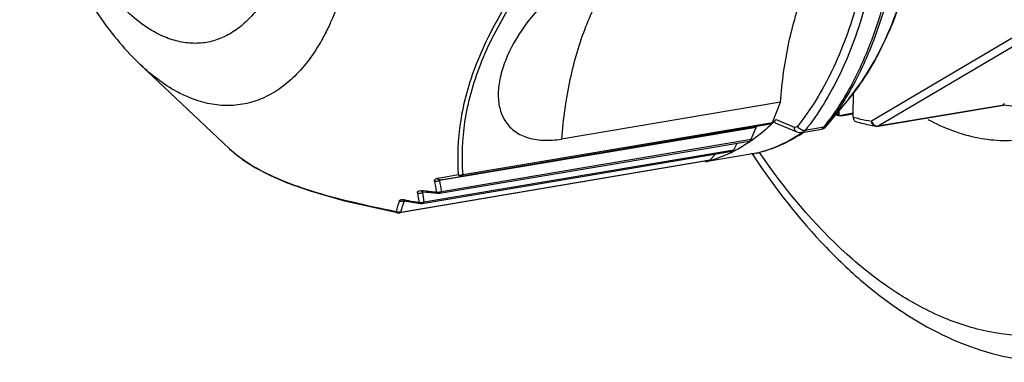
# Model space of a CAD drawing. Header units: millimetres. Extents: x 12 to 2508, y 25 to 1770.
# Tile 31 of 54: x 2178 to 2210, y 745 to 756. Entities that reach past the tile are written whole.
import ezdxf

# ---------------------------------------------------------------- set-up
doc = ezdxf.new("R2010")
doc.units = ezdxf.units.MM
for name, color, linetype in [('CABLE_PBL76', 7, 'Continuous'), ('COVER_J_ABL73', 7, 'Continuous'), ('COVER_J_PBL75', 7, 'Continuous'), ('new_view_8_VBL72', 7, 'Continuous')]:
    doc.layers.add(name, color=color, linetype=linetype)

# ---------------------------------------------------------------- blocks, each defined once
blk = doc.blocks.new('COVER_J_PBL75', base_point=(1209.603, 1081.501))
at = {"layer": 'COVER_J_PBL75', "color": 7}
for p, q in [((1173.63, 1048.284), (1173.653, 1048.248)), ((1173.643, 1048.312), (1173.666, 1048.275))]:
    blk.add_line(p, q, dxfattribs=at)
blk.add_arc((1195.003, 1062.408), 25.619, 213.3155, 213.4581, dxfattribs=at)
for points, knots in [([(1179.396, 1049.445), (1179.914, 1049.166), (1180.737, 1048.849), (1181.868, 1048.726), (1182.414, 1048.766), (1182.678, 1048.811)], [0, 0, 0, 0, 0.520232, 0.762932, 1, 1, 1, 1]), ([(1173.653, 1048.248), (1174.365, 1047.175), (1175.527, 1045.678), (1177.305, 1044.002), (1179.053, 1042.7), (1180.957, 1041.793), (1182.918, 1041.438), (1183.882, 1041.448), (1184.352, 1041.499)], [0, 0, 0, 0, 0.291347, 0.42524, 0.551472, 0.783702, 0.893084, 1, 1, 1, 1])]:
    blk.add_open_spline(points, degree=3, knots=knots, dxfattribs=at)
at = {"layer": 'COVER_J_PBL75', "color": 2}
blk.add_open_spline([(1185.9, 1043.178), (1185.45, 1042.92), (1184.5, 1042.507), (1182.96, 1042.255), (1181.375, 1042.392), (1179.779, 1042.908), (1178.201, 1043.784), (1176.062, 1045.479), (1174.692, 1047.137), (1173.858, 1048.352)], degree=3, knots=[0, 0, 0, 0, 0.107592, 0.213004, 0.320775, 0.435007, 0.558771, 0.693929, 1, 1, 1, 1], dxfattribs=at)
blk = doc.blocks.new('CABLE_PBL76', base_point=(1169.031, 1062.619))
at = {"layer": 'CABLE_PBL76', "color": 2}
for p, q in [((1182.575, 1052.357), (1177.542, 1049.385)), ((1182.795, 1052.196), (1177.763, 1049.224)), ((1177.763, 1049.224), (1181.883, 1049.918)), ((1164.103, 1047.628), (1174.281, 1049.343)), ((1174.402, 1049.439), (1174.996, 1049.19)), ((1175.971, 1049.184), (1175.353, 1049.08)), ((1163.39, 1047.073), (1173.585, 1048.791)), ((1162.818, 1046.729), (1173.013, 1048.446)), ((1162.054, 1046.393), (1172.232, 1048.108)), ((1163.945, 1047.613), (1163.475, 1047.535)), ((1163.475, 1047.535), (1163.244, 1047.497)), ((1162.776, 1047.092), (1162.73, 1047.096)), ((1162.854, 1047.049), (1162.768, 1047.034)), ((1162.788, 1047.091), (1162.776, 1047.092)), ((1162.894, 1047.082), (1162.788, 1047.091)), ((1163.308, 1047.038), (1163.309, 1047.049)), ((1163.308, 1047.022), (1163.308, 1047.038)), ((1162.168, 1046.791), (1162.131, 1046.797)), ((1162.191, 1046.759), (1162.16, 1046.754)), ((1162.182, 1046.789), (1162.168, 1046.791)), ((1162.686, 1046.681), (1162.698, 1046.678)), ((1162.735, 1046.696), (1162.736, 1046.706)), ((1162.779, 1046.684), (1162.762, 1046.678)), ((1161.933, 1046.374), (1161.942, 1046.372)), ((1161.975, 1046.378), (1161.975, 1046.384)), ((1162.02, 1046.371), (1162.015, 1046.37))]:
    blk.add_line(p, q, dxfattribs=at)
at = {"layer": 'CABLE_PBL76', "color": 7}
for p, q in [((1153.496, 1051.239), (1156.423, 1048.469)), ((1176.938, 1049.522), (1176.945, 1050.346)), ((1174.543, 1050.011), (1167.34, 1048.797)), ((1174.281, 1049.343), (1174.543, 1050.011)), ((1176.784, 1050.114), (1176.028, 1049.2)), ((1181.895, 1049.916), (1177.743, 1049.216)), ((1181.89, 1049.916), (1181.883, 1049.918)), ((1176.461, 1049.569), (1176.462, 1049.724)), ((1176.461, 1049.569), (1176.472, 1049.565)), ((1176.468, 1049.566), (1176.461, 1049.569)), ((1176.472, 1049.565), (1176.473, 1049.738)), ((1176.939, 1049.649), (1176.472, 1049.565)), ((1176.544, 1049.558), (1176.939, 1049.624)), ((1174.22, 1049.282), (1164.042, 1047.567)), ((1174.372, 1049.333), (1175.087, 1049.034)), ((1173.741, 1049.18), (1163.328, 1047.426)), ((1173.585, 1048.791), (1173.741, 1049.18)), ((1175.249, 1049.014), (1175.903, 1049.125)), ((1163.329, 1047.013), (1173.524, 1048.731)), ((1173.013, 1048.446), (1173.116, 1048.662)), ((1162.762, 1046.678), (1172.957, 1048.396)), ((1173.756, 1048.331), (1172.196, 1048.069)), ((1172.232, 1048.108), (1172.403, 1048.303)), ((1173.756, 1048.331), (1173.781, 1048.337)), ((1172.193, 1048.085), (1162.015, 1046.37)), ((1172.084, 1048.066), (1172.084, 1048.05)), ((1172.192, 1048.088), (1172.174, 1048.082)), ((1172.194, 1048.078), (1172.176, 1048.073)), ((1163.345, 1047.454), (1164.042, 1047.567)), ((1162.773, 1047.056), (1162.785, 1047.055)), ((1162.775, 1047.056), (1162.775, 1047.056))]:
    blk.add_line(p, q, dxfattribs=at)
for points in [[(1175.903, 1049.125), (1175.919, 1049.128), (1175.939, 1049.134), (1175.957, 1049.142), (1175.973, 1049.151), (1175.988, 1049.16), (1176.001, 1049.171), (1176.012, 1049.181), (1176.02, 1049.189), (1176.023, 1049.193), (1176.024, 1049.194), (1176.028, 1049.199)], [(1156.423, 1048.469), (1156.69, 1048.24), (1157.254, 1047.862), (1157.785, 1047.585), (1158.315, 1047.357), (1159.069, 1047.088), (1160.203, 1046.761), (1161.942, 1046.372)], [(1162.785, 1047.055), (1162.904, 1047.044), (1163.279, 1047.011)], [(1163.279, 1047.011), (1163.31, 1047.011), (1163.329, 1047.013)], [(1162.163, 1046.763), (1162.163, 1046.763), (1162.169, 1046.763), (1162.178, 1046.761)], [(1162.178, 1046.761), (1162.306, 1046.74), (1162.698, 1046.678)], [(1162.698, 1046.678), (1162.727, 1046.675), (1162.761, 1046.678)], [(1161.942, 1046.371), (1161.957, 1046.369), (1161.982, 1046.367), (1162.011, 1046.369), (1162.015, 1046.37)]]:
    blk.add_lwpolyline(points, dxfattribs=at)
for centre, radius, start, end in [((1178.776, 1055.049), 5.949, 246.135, 247.096), ((1170.03, 1053.661), 6.078, 313.6754, 315.1009), ((1169.918, 1053.773), 6.235, 315.0986, 315.9731), ((1177.71, 1049.415), 0.201, 261.1252, 279.5044), ((1172.429, 1053.319), 5.179, 301.7259, 303.1851), ((1172.391, 1053.376), 5.247, 303.183, 303.697), ((1171.005, 1052.351), 4.438, 295.3306, 296.2723), ((1171.127, 1052.031), 4.094, 283.5092, 284.8358)]:
    blk.add_arc(centre, radius, start, end, dxfattribs=at)
at = {"layer": 'CABLE_PBL76', "color": 2}
for centre, radius, start, end in [((1178.33, 1054.24), 4.92, 253.5596, 255.9966), ((1178.261, 1053.952), 4.623, 255.9599, 261.0509), ((1177.738, 1049.381), 0.16, 263.83, 271.815), ((1177.738, 1049.372), 0.15, 271.8192, 279.5189), ((1172.413, 1053.086), 4.963, 303.3128, 304.8603), ((1158.757, 1050.935), 3.396, 226.5833, 227.8312), ((1158.832, 1051.018), 3.507, 227.8289, 228.609), ((1172.801, 1052.306), 4.087, 283.5086, 283.8517), ((1159.713, 1052.189), 4.974, 234.9974, 238.2407), ((1163.996, 1047.891), 0.282, 264.6918, 270.1718), ((1163.997, 1047.919), 0.31, 270.1116, 277.3412), ((1171.288, 1048.589), 8.208, 188.2687, 190.7794), ((1171.42, 1048.663), 8.186, 188.6897, 191.1973), ((1169.559, 1047.942), 7.016, 187.533, 189.2258), ((1169.763, 1048.017), 7.064, 187.9967, 190.5087), ((1169.219, 1120.179), 73.37, 265.05464, 265.31437), ((1163.278, 1047.272), 0.225, 256.3844, 263.4), ((1163.28, 1047.285), 0.238, 263.3947, 270.1441), ((1163.28, 1047.294), 0.247, 270.1378, 276.7265), ((1163.258, 1047.196), 0.181, 280.6449, 285.8447), ((1163.279, 1047.297), 0.25, 276.7165, 280.0171), ((1165.57, 1045.482), 3.787, 160.1716, 165.9063), ((1165.625, 1045.536), 3.673, 162.6462, 164.6027), ((1165.738, 1045.501), 3.791, 160.7047, 162.6448), ((1171.068, 1101.716), 55.641, 260.8107, 260.9372), ((1171.074, 1101.778), 55.704, 260.9413, 261.3041), ((1169.712, 1047.966), 7.17, 189.2235, 190.0487), ((1162.714, 1046.923), 0.218, 253.3344, 260.6726), ((1162.716, 1046.934), 0.228, 260.6641, 267.7806), ((1162.716, 1046.942), 0.236, 267.764, 274.6939), ((1162.698, 1046.855), 0.176, 276.2827, 281.6533), ((1162.758, 1046.874), 0.193, 262.7943, 267.4378), ((1162.716, 1046.945), 0.24, 274.7052, 279.8662), ((1161.989, 1046.602), 0.219, 245.1471, 252.1935), ((1161.965, 1046.569), 0.198, 268.6923, 272.9186), ((1161.99, 1046.6), 0.217, 266.0387, 273.1332), ((1162, 1046.557), 0.188, 262.4819, 267.0845), ((1165.527, 1045.564), 3.571, 164.6029, 166.5703)]:
    blk.add_arc(centre, radius, start, end, dxfattribs=at)
for points, knots in [([(1175.293, 1070.506), (1175.707, 1069.624), (1176.436, 1067.767), (1177.22, 1064.849), (1177.696, 1061.829), (1177.845, 1058.828), (1177.661, 1055.964), (1177.152, 1053.348), (1176.336, 1051.08), (1175.553, 1049.773), (1175.111, 1049.223)], [0, 0, 0, 0, 0.131864, 0.269256, 0.408269, 0.544856, 0.675163, 0.795848, 0.904467, 1, 1, 1, 1]), ([(1154.282, 1052.161), (1153.798, 1052.364), (1153.112, 1052.874), (1152.348, 1053.749), (1151.79, 1054.576), (1151.291, 1055.521), (1150.71, 1056.93), (1150.203, 1058.832), (1149.962, 1061.158), (1150.079, 1063.048), (1150.383, 1064.424), (1150.778, 1065.56), (1151.226, 1066.322), (1151.6, 1066.718)], [0, 0, 0, 0, 0.096565, 0.152807, 0.214098, 0.279859, 0.349246, 0.494535, 0.640744, 0.778334, 0.841398, 0.899594, 1, 1, 1, 1]), ([(1176.784, 1050.114), (1177.215, 1050.635), (1177.981, 1051.882), (1178.777, 1054.057), (1179.275, 1056.575), (1179.39, 1058.364), (1179.398, 1059.292)], [0, 0, 0, 0, 0.209148, 0.447526, 0.712961, 1, 1, 1, 1]), ([(1178.065, 1058.765), (1178.057, 1057.789), (1177.937, 1055.91), (1177.42, 1053.259), (1176.594, 1050.962), (1175.8, 1049.638), (1175.353, 1049.08)], [0, 0, 0, 0, 0.286304, 0.551456, 0.790105, 1, 1, 1, 1]), ([(1176.663, 1050.188), (1176.997, 1050.75), (1177.584, 1052.005), (1178.201, 1054.086), (1178.585, 1056.408), (1178.676, 1058.032), (1178.684, 1058.869)], [0, 0, 0, 0, 0.217809, 0.459041, 0.721153, 1, 1, 1, 1]), ([(1178.758, 1058.892), (1178.751, 1058.048), (1178.658, 1056.411), (1178.266, 1054.072), (1177.638, 1051.981), (1177.04, 1050.722), (1176.7, 1050.161)], [0, 0, 0, 0, 0.27931, 0.541615, 0.782693, 1, 1, 1, 1]), ([(1160.691, 1057.577), (1160.683, 1056.682), (1160.571, 1055.372), (1160.175, 1053.733), (1159.903, 1052.99), (1159.747, 1052.645)], [0, 0, 0, 0, 0.531489, 0.774905, 1, 1, 1, 1]), ([(1166.921, 1055.223), (1166.423, 1054.589), (1165.522, 1053.328), (1164.5, 1051.365), (1163.954, 1049.446), (1163.904, 1048.195), (1163.945, 1047.613)], [0, 0, 0, 0, 0.289441, 0.555159, 0.790651, 1, 1, 1, 1]), ([(1164.103, 1047.628), (1164.059, 1048.205), (1164.101, 1049.445), (1164.638, 1051.347), (1165.654, 1053.289), (1166.552, 1054.534), (1167.049, 1055.16)], [0, 0, 0, 0, 0.209729, 0.444936, 0.710326, 1, 1, 1, 1]), ([(1169.757, 1054.979), (1169.409, 1054.671), (1168.768, 1053.888), (1168.327, 1052.985), (1168.133, 1052.489)], [0, 0, 0, 0, 0.466095, 1, 1, 1, 1]), ([(1157.802, 1053.819), (1157.704, 1053.628), (1157.494, 1053.271), (1157.122, 1052.802), (1156.71, 1052.427), (1156.262, 1052.153), (1155.785, 1051.986), (1155.287, 1051.931), (1154.777, 1051.987), (1154.446, 1052.093), (1154.282, 1052.161)], [0, 0, 0, 0, 0.148718, 0.286073, 0.413313, 0.532637, 0.647159, 0.760662, 0.877141, 1, 1, 1, 1]), ([(1159.747, 1052.645), (1159.725, 1052.594), (1159.634, 1052.397), (1159.535, 1052.205), (1159.456, 1052.064)], [0, 0, 0, 0, 0.255414, 1, 1, 1, 1]), ([(1168.133, 1052.489), (1167.914, 1051.929), (1167.564, 1050.71), (1167.391, 1049.456), (1167.34, 1048.797)], [0, 0, 0, 0, 0.476436, 1, 1, 1, 1]), ([(1159.456, 1052.064), (1159.329, 1051.839), (1159.06, 1051.418), (1158.59, 1050.869), (1158.073, 1050.434), (1157.515, 1050.121), (1156.925, 1049.934), (1156.31, 1049.879), (1155.683, 1049.955), (1155.275, 1050.088), (1155.074, 1050.172)], [0, 0, 0, 0, 0.146653, 0.282522, 0.408987, 0.528286, 0.64346, 0.75809, 0.875882, 1, 1, 1, 1]), ([(1155.074, 1050.172), (1154.937, 1050.229), (1154.363, 1050.508), (1153.851, 1050.903), (1153.496, 1051.239)], [0, 0, 0, 0, 0.232539, 1, 1, 1, 1]), ([(1175.971, 1049.184), (1176.033, 1049.261), (1176.281, 1049.583), (1176.506, 1049.924), (1176.663, 1050.188)], [0, 0, 0, 0, 0.242531, 1, 1, 1, 1]), ([(1176.7, 1050.161), (1176.649, 1050.077), (1176.448, 1049.757), (1176.227, 1049.448), (1176.051, 1049.229)], [0, 0, 0, 0, 0.257183, 1, 1, 1, 1]), ([(1175.111, 1049.223), (1175.097, 1049.206), (1175.062, 1049.177), (1175.015, 1049.182), (1174.996, 1049.19)], [0, 0, 0, 0, 0.51278, 1, 1, 1, 1]), ([(1175.353, 1049.08), (1175.306, 1049.072), (1175.202, 1049.099), (1175.131, 1049.177), (1175.111, 1049.223)], [0, 0, 0, 0, 0.485744, 1, 1, 1, 1]), ([(1175.971, 1049.184), (1175.979, 1049.186), (1176.009, 1049.193), (1176.037, 1049.211), (1176.051, 1049.229)], [0, 0, 0, 0, 0.262021, 1, 1, 1, 1]), ([(1176.051, 1049.229), (1176.046, 1049.223), (1176.043, 1049.218), (1176.022, 1049.192), (1176.025, 1049.196)], [0, 0, 0, 0, 0.572788, 1, 1, 1, 1]), ([(1177.678, 1049.216), (1177.643, 1049.221), (1177.571, 1049.267), (1177.545, 1049.345), (1177.542, 1049.385)], [0, 0, 0, 0, 0.472933, 1, 1, 1, 1]), ([(1177.619, 1049.267), (1177.627, 1049.261), (1177.657, 1049.239), (1177.693, 1049.225), (1177.721, 1049.222)], [0, 0, 0, 0, 0.260989, 1, 1, 1, 1]), ([(1173.78, 1048.337), (1174.018, 1048.396), (1174.49, 1048.559), (1174.928, 1048.8), (1175.139, 1048.939)], [0, 0, 0, 0, 0.492361, 1, 1, 1, 1]), ([(1175.087, 1049.034), (1175.059, 1049.045), (1175.01, 1049.092), (1174.996, 1049.157), (1174.996, 1049.19)], [0, 0, 0, 0, 0.472528, 1, 1, 1, 1]), ([(1175.353, 1049.08), (1175.346, 1049.071), (1175.318, 1049.041), (1175.279, 1049.019), (1175.249, 1049.014)], [0, 0, 0, 0, 0.273915, 1, 1, 1, 1]), ([(1175.903, 1049.125), (1175.914, 1049.126), (1175.939, 1049.147), (1175.959, 1049.169), (1175.971, 1049.184)], [0, 0, 0, 0, 0.356608, 1, 1, 1, 1]), ([(1156.86, 1048.115), (1156.828, 1048.137), (1156.709, 1048.223), (1156.594, 1048.315), (1156.513, 1048.387)], [0, 0, 0, 0, 0.261253, 1, 1, 1, 1]), ([(1161.897, 1046.404), (1161.403, 1046.5), (1160.464, 1046.7), (1159.151, 1047.056), (1158.032, 1047.458), (1157.377, 1047.785), (1157.095, 1047.96)], [0, 0, 0, 0, 0.29756, 0.568263, 0.803891, 1, 1, 1, 1]), ([(1163.945, 1047.613), (1163.949, 1047.609), (1163.962, 1047.594), (1163.978, 1047.581), (1163.992, 1047.575)], [0, 0, 0, 0, 0.265003, 1, 1, 1, 1]), ([(1164.026, 1047.609), (1164.026, 1047.607), (1164.028, 1047.599), (1164.03, 1047.591), (1164.032, 1047.585)], [0, 0, 0, 0, 0.287338, 1, 1, 1, 1]), ([(1164.032, 1047.585), (1164.035, 1047.585), (1164.045, 1047.584), (1164.055, 1047.584), (1164.062, 1047.584)], [0, 0, 0, 0, 0.269188, 1, 1, 1, 1]), ([(1164.042, 1047.567), (1164.052, 1047.569), (1164.065, 1047.575), (1164.075, 1047.584), (1164.077, 1047.586)], [0, 0, 0, 0, 0.732651, 1, 1, 1, 1]), ([(1164.062, 1047.584), (1164.065, 1047.584), (1164.071, 1047.585), (1164.076, 1047.586), (1164.077, 1047.586)], [0, 0, 0, 0, 0.716085, 1, 1, 1, 1]), ([(1163.166, 1047.408), (1163.164, 1047.419), (1163.164, 1047.44), (1163.185, 1047.48), (1163.221, 1047.493), (1163.244, 1047.497)], [0, 0, 0, 0, 0.236452, 0.461695, 1, 1, 1, 1]), ([(1163.328, 1047.426), (1163.291, 1047.408), (1163.233, 1047.397), (1163.179, 1047.405), (1163.166, 1047.408)], [0, 0, 0, 0, 0.754344, 1, 1, 1, 1]), ([(1163.345, 1047.454), (1163.328, 1047.451), (1163.288, 1047.457), (1163.258, 1047.482), (1163.244, 1047.497)], [0, 0, 0, 0, 0.46193, 1, 1, 1, 1]), ([(1163.328, 1047.426), (1163.325, 1047.428), (1163.319, 1047.431), (1163.313, 1047.443), (1163.329, 1047.451), (1163.338, 1047.453), (1163.345, 1047.454)], [0, 0, 0, 0, 0.220936, 0.384681, 0.627778, 1, 1, 1, 1]), ([(1163.992, 1047.575), (1163.996, 1047.573), (1164.012, 1047.567), (1164.03, 1047.565), (1164.042, 1047.567)], [0, 0, 0, 0, 0.265493, 1, 1, 1, 1]), ([(1162.604, 1047.022), (1162.603, 1047.033), (1162.604, 1047.058), (1162.633, 1047.087), (1162.678, 1047.098), (1162.711, 1047.098), (1162.73, 1047.096)], [0, 0, 0, 0, 0.205798, 0.411441, 0.672341, 1, 1, 1, 1]), ([(1162.604, 1047.022), (1162.617, 1047.018), (1162.672, 1047.007), (1162.73, 1047.017), (1162.768, 1047.034)], [0, 0, 0, 0, 0.24582, 1, 1, 1, 1]), ([(1162.753, 1047.068), (1162.751, 1047.07), (1162.742, 1047.078), (1162.735, 1047.088), (1162.73, 1047.096)], [0, 0, 0, 0, 0.235161, 1, 1, 1, 1]), ([(1162.775, 1047.056), (1162.77, 1047.055), (1162.763, 1047.054), (1162.757, 1047.05), (1162.756, 1047.044), (1162.761, 1047.039), (1162.765, 1047.036), (1162.768, 1047.034)], [0, 0, 0, 0, 0.3824, 0.490924, 0.568032, 0.749952, 1, 1, 1, 1]), ([(1163.225, 1047.054), (1163.227, 1047.049), (1163.237, 1047.035), (1163.249, 1047.022), (1163.26, 1047.017)], [0, 0, 0, 0, 0.276983, 1, 1, 1, 1]), ([(1163.26, 1047.017), (1163.263, 1047.016), (1163.274, 1047.016), (1163.284, 1047.017), (1163.292, 1047.018)], [0, 0, 0, 0, 0.287214, 1, 1, 1, 1]), ([(1163.308, 1047.022), (1163.31, 1047.022), (1163.32, 1047.021), (1163.331, 1047.02), (1163.338, 1047.021)], [0, 0, 0, 0, 0.269163, 1, 1, 1, 1]), ([(1163.39, 1047.073), (1163.388, 1047.068), (1163.379, 1047.049), (1163.365, 1047.031), (1163.353, 1047.023)], [0, 0, 0, 0, 0.282166, 1, 1, 1, 1]), ([(1162.008, 1046.766), (1162.01, 1046.774), (1162.026, 1046.794), (1162.073, 1046.804), (1162.11, 1046.801), (1162.131, 1046.797)], [0, 0, 0, 0, 0.17811, 0.522793, 1, 1, 1, 1]), ([(1162.008, 1046.766), (1162.043, 1046.75), (1162.097, 1046.74), (1162.148, 1046.75), (1162.16, 1046.754)], [0, 0, 0, 0, 0.754533, 1, 1, 1, 1]), ([(1162.169, 1046.764), (1162.168, 1046.763), (1162.163, 1046.763), (1162.157, 1046.759), (1162.158, 1046.756)], [0, 0, 0, 0, 0.421656, 1, 1, 1, 1]), ([(1162.158, 1046.756), (1162.158, 1046.756), (1162.159, 1046.755), (1162.16, 1046.754), (1162.16, 1046.754)], [0, 0, 0, 0, 0.465804, 1, 1, 1, 1]), ([(1162.652, 1046.715), (1162.654, 1046.711), (1162.662, 1046.697), (1162.675, 1046.686), (1162.686, 1046.681)], [0, 0, 0, 0, 0.276503, 1, 1, 1, 1]), ([(1162.686, 1046.681), (1162.689, 1046.681), (1162.699, 1046.679), (1162.71, 1046.68), (1162.717, 1046.681)], [0, 0, 0, 0, 0.288244, 1, 1, 1, 1]), ([(1162.818, 1046.729), (1162.816, 1046.724), (1162.806, 1046.706), (1162.792, 1046.69), (1162.779, 1046.684)], [0, 0, 0, 0, 0.282204, 1, 1, 1, 1]), ([(1161.897, 1046.404), (1161.899, 1046.4), (1161.909, 1046.388), (1161.922, 1046.378), (1161.933, 1046.374)], [0, 0, 0, 0, 0.268577, 1, 1, 1, 1]), ([(1161.933, 1046.374), (1161.936, 1046.373), (1161.945, 1046.371), (1161.954, 1046.37), (1161.961, 1046.37)], [0, 0, 0, 0, 0.290332, 1, 1, 1, 1]), ([(1162.004, 1046.369), (1162.008, 1046.369), (1162.013, 1046.37), (1162.018, 1046.371), (1162.02, 1046.371)], [0, 0, 0, 0, 0.713693, 1, 1, 1, 1]), ([(1162.054, 1046.393), (1162.051, 1046.39), (1162.042, 1046.38), (1162.029, 1046.373), (1162.02, 1046.371)], [0, 0, 0, 0, 0.269573, 1, 1, 1, 1])]:
    blk.add_open_spline(points, degree=3, knots=knots, dxfattribs=at)
at = {"layer": 'CABLE_PBL76', "color": 7}
for points, knots in [([(1150.752, 1067.524), (1150.442, 1066.926), (1149.946, 1065.618), (1149.561, 1063.507), (1149.492, 1061.266), (1149.728, 1058.977), (1150.255, 1056.738), (1151.055, 1054.643), (1152.11, 1052.775), (1153.007, 1051.702), (1153.496, 1051.239)], [0, 0, 0, 0, 0.115794, 0.238378, 0.367321, 0.500005, 0.632688, 0.76163, 0.884209, 1, 1, 1, 1]), ([(1179.414, 1059.313), (1179.406, 1058.386), (1179.29, 1056.598), (1178.792, 1054.079), (1177.991, 1051.895), (1177.22, 1050.64), (1176.784, 1050.114)], [0, 0, 0, 0, 0.28593, 0.550767, 0.789374, 1, 1, 1, 1]), ([(1174.543, 1050.011), (1174.594, 1050.67), (1174.767, 1051.924), (1175.264, 1053.656), (1175.971, 1055.101), (1176.612, 1055.885), (1176.96, 1056.193)], [0, 0, 0, 0, 0.292364, 0.558392, 0.794162, 1, 1, 1, 1]), ([(1169.757, 1054.979), (1169.527, 1054.941), (1169.058, 1054.812), (1168.142, 1054.402), (1167.101, 1053.666), (1166.12, 1052.593), (1165.652, 1051.779), (1165.494, 1051.374)], [0, 0, 0, 0, 0.120669, 0.250722, 0.51918, 0.774404, 1, 1, 1, 1]), ([(1165.494, 1051.374), (1165.423, 1051.194), (1165.312, 1050.842), (1165.242, 1050.316), (1165.284, 1049.829), (1165.453, 1049.398), (1165.762, 1049.051), (1166.201, 1048.823), (1166.745, 1048.733), (1167.135, 1048.763), (1167.34, 1048.797)], [0, 0, 0, 0, 0.140735, 0.26876, 0.385412, 0.494111, 0.601581, 0.716963, 0.848518, 1, 1, 1, 1]), ([(1181.883, 1049.918), (1181.88, 1049.92), (1181.875, 1049.929), (1181.884, 1049.942), (1181.895, 1049.955), (1181.906, 1049.964), (1181.912, 1049.969)], [0, 0, 0, 0, 0.167385, 0.37453, 0.657032, 1, 1, 1, 1]), ([(1183.265, 1049.924), (1183.04, 1049.886), (1182.58, 1049.847), (1182.119, 1049.881), (1181.889, 1049.916)], [0, 0, 0, 0, 0.49597, 1, 1, 1, 1]), ([(1176.394, 1049.643), (1176.397, 1049.635), (1176.413, 1049.605), (1176.439, 1049.58), (1176.461, 1049.569)], [0, 0, 0, 0, 0.262075, 1, 1, 1, 1]), ([(1176.544, 1049.558), (1176.538, 1049.557), (1176.512, 1049.554), (1176.486, 1049.559), (1176.468, 1049.566)], [0, 0, 0, 0, 0.257172, 1, 1, 1, 1]), ([(1174.227, 1049.266), (1174.172, 1049.213), (1173.953, 1049.012), (1173.719, 1048.829), (1173.537, 1048.704)], [0, 0, 0, 0, 0.25593, 1, 1, 1, 1]), ([(1173.741, 1049.18), (1173.742, 1049.183), (1173.746, 1049.192), (1173.752, 1049.2), (1173.758, 1049.205)], [0, 0, 0, 0, 0.279521, 1, 1, 1, 1]), ([(1174.22, 1049.282), (1174.233, 1049.284), (1174.261, 1049.301), (1174.275, 1049.328), (1174.281, 1049.343)], [0, 0, 0, 0, 0.444869, 1, 1, 1, 1]), ([(1174.372, 1049.333), (1174.364, 1049.336), (1174.35, 1049.35), (1174.357, 1049.38), (1174.374, 1049.409), (1174.391, 1049.429), (1174.402, 1049.439)], [0, 0, 0, 0, 0.193244, 0.392957, 0.660807, 1, 1, 1, 1]), ([(1176.938, 1049.522), (1176.938, 1049.486), (1176.953, 1049.416), (1177.011, 1049.37), (1177.041, 1049.36)], [0, 0, 0, 0, 0.528353, 1, 1, 1, 1]), ([(1177.678, 1049.216), (1177.625, 1049.224), (1177.411, 1049.262), (1177.199, 1049.314), (1177.041, 1049.36)], [0, 0, 0, 0, 0.247025, 1, 1, 1, 1]), ([(1175.152, 1048.914), (1174.939, 1048.782), (1174.495, 1048.551), (1174.02, 1048.394), (1173.781, 1048.336)], [0, 0, 0, 0, 0.504755, 1, 1, 1, 1]), ([(1173.537, 1048.704), (1173.491, 1048.673), (1173.307, 1048.552), (1173.116, 1048.444), (1172.969, 1048.372)], [0, 0, 0, 0, 0.253622, 1, 1, 1, 1]), ([(1173.524, 1048.731), (1173.537, 1048.733), (1173.564, 1048.749), (1173.579, 1048.776), (1173.585, 1048.791)], [0, 0, 0, 0, 0.446002, 1, 1, 1, 1]), ([(1172.903, 1048.34), (1172.846, 1048.313), (1172.616, 1048.21), (1172.376, 1048.127), (1172.194, 1048.078)], [0, 0, 0, 0, 0.252575, 1, 1, 1, 1]), ([(1172.957, 1048.396), (1172.963, 1048.397), (1172.987, 1048.405), (1173.005, 1048.428), (1173.013, 1048.446)], [0, 0, 0, 0, 0.222914, 1, 1, 1, 1]), ([(1172.193, 1048.085), (1172.197, 1048.085), (1172.212, 1048.089), (1172.224, 1048.099), (1172.232, 1048.108)], [0, 0, 0, 0, 0.237334, 1, 1, 1, 1])]:
    blk.add_open_spline(points, degree=3, knots=knots, dxfattribs=at)
at = {"layer": 'CABLE_PBL76', "color": 2}
for points in [[(1177.542, 1049.385), (1177.549, 1049.361), (1177.56, 1049.338), (1177.573, 1049.318)], [(1177.573, 1049.318), (1177.586, 1049.299), (1177.602, 1049.281), (1177.619, 1049.267)], [(1177.763, 1049.224), (1177.757, 1049.22), (1177.75, 1049.217), (1177.743, 1049.216)], [(1163.97, 1047.61), (1163.962, 1047.611), (1163.953, 1047.612), (1163.945, 1047.613)], [(1163.992, 1047.575), (1164.006, 1047.577), (1164.019, 1047.58), (1164.032, 1047.585)], [(1164.103, 1047.628), (1164.082, 1047.62), (1164.059, 1047.614), (1164.036, 1047.611)], [(1164.077, 1047.586), (1164.085, 1047.594), (1164.091, 1047.603), (1164.096, 1047.612)], [(1164.096, 1047.612), (1164.099, 1047.617), (1164.101, 1047.623), (1164.103, 1047.628)], [(1162.785, 1047.055), (1162.773, 1047.056), (1162.762, 1047.061), (1162.753, 1047.068)], [(1163.26, 1047.017), (1163.266, 1047.014), (1163.273, 1047.012), (1163.279, 1047.011)], [(1163.39, 1047.073), (1163.369, 1047.063), (1163.346, 1047.055), (1163.323, 1047.051)], [(1163.353, 1047.023), (1163.346, 1047.018), (1163.338, 1047.015), (1163.329, 1047.013)], [(1163.338, 1047.021), (1163.343, 1047.021), (1163.348, 1047.022), (1163.353, 1047.023)], [(1162.153, 1046.772), (1162.144, 1046.778), (1162.137, 1046.788), (1162.131, 1046.797)], [(1162.178, 1046.761), (1162.169, 1046.763), (1162.16, 1046.767), (1162.153, 1046.772)], [(1162.734, 1046.683), (1162.734, 1046.688), (1162.735, 1046.692), (1162.735, 1046.696)], [(1162.749, 1046.682), (1162.754, 1046.682), (1162.759, 1046.682), (1162.764, 1046.682)], [(1162.818, 1046.729), (1162.799, 1046.719), (1162.778, 1046.713), (1162.757, 1046.709)], [(1162.764, 1046.682), (1162.769, 1046.682), (1162.774, 1046.683), (1162.779, 1046.684)], [(1161.975, 1046.384), (1161.957, 1046.385), (1161.939, 1046.389), (1161.922, 1046.394)], [(1161.975, 1046.37), (1161.975, 1046.373), (1161.975, 1046.375), (1161.975, 1046.378)], [(1161.991, 1046.369), (1161.995, 1046.369), (1162, 1046.369), (1162.004, 1046.369)], [(1162.054, 1046.393), (1162.037, 1046.388), (1162.019, 1046.385), (1162.002, 1046.384)]]:
    blk.add_open_spline(points, degree=3, dxfattribs=at)
at = {"layer": 'CABLE_PBL76', "color": 7}
blk.add_open_spline([(1175.087, 1049.034), (1175.137, 1049.013), (1175.195, 1049.005), (1175.249, 1049.014)], degree=3, dxfattribs=at)
blk = doc.blocks.new('COVER_J_ABL73', base_point=(1203.178, 1081.807))
at = {"layer": 'CABLE_PBL76'}
blk.add_blockref('CABLE_PBL76', (1169.031, 1062.619), dxfattribs=at)
at = {"layer": 'COVER_J_PBL75'}
blk.add_blockref('COVER_J_PBL75', (1209.603, 1081.501), dxfattribs=at)
blk = doc.blocks.new('NEW_VIEW_8_VBL72', base_point=(1264.721, 1451.007))
at = {"layer": 'COVER_J_ABL73'}
blk.add_blockref('COVER_J_ABL73', (1203.178, 1081.807), dxfattribs=at)

msp = doc.modelspace()

# ---------------------------------------------------------------- block references
at = {"layer": 'new_view_8_VBL72'}
msp.add_blockref('NEW_VIEW_8_VBL72', (2292.725, 1154.294), dxfattribs=at)

doc.saveas('drawing.dxf')
